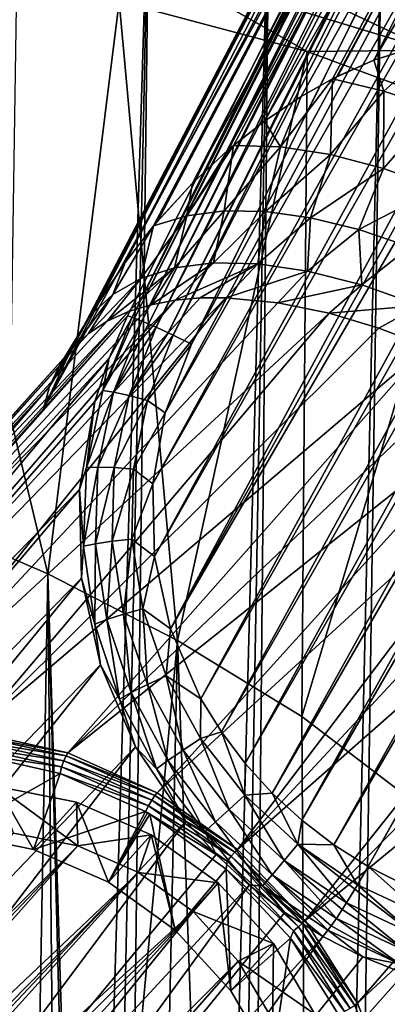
# Model space of a CAD drawing. Header units: metres. Extents: x -26 to 26, y -167 to 32.
# Tile 229 of 237: x 14.22 to 16.37, y 18.15 to 23.9. Entities that reach past the tile are written whole.
import ezdxf

# ---------------------------------------------------------------- set-up
doc = ezdxf.new("R2010")
doc.units = ezdxf.units.M
doc.layers.add('solid_12_411_043_XXX', color=7, linetype='CONTINUOUS')

msp = doc.modelspace()

# ---------------------------------------------------------------- linework, layer by layer
at = {"layer": 'solid_12_411_043_XXX'}
for points in [[(15.101868, 20.340115, 63.792358), (21.728968, 31.738966, 63.276543), (21.469934, 31.724724, 63.261593)], [(15.279972, 19.932302, 63.832066), (21.728968, 31.738966, 63.276543), (15.101868, 20.340115, 63.792358)], [(15.101868, 20.340115, 63.792358), (21.469934, 31.724724, 63.261593), (21.214689, 31.687489, 63.243877)], [(15.279972, 19.932302, 63.832066), (21.988541, 31.730095, 63.28759), (21.728968, 31.738966, 63.276543)], [(15.399792, 19.738262, 63.846542), (21.988541, 31.730095, 63.28759), (15.279972, 19.932302, 63.832066)], [(15.399792, 19.738262, 63.846542), (22.24612, 31.69833, 63.293831), (21.988541, 31.730095, 63.28759)], [(15.538996, 19.553642, 63.856056), (22.24612, 31.69833, 63.293831), (15.399792, 19.738262, 63.846542)], [(15.538996, 19.553642, 63.856056), (22.499348, 31.644161, 63.294548), (22.24612, 31.69833, 63.293831)], [(15.00808, 20.762852, 63.745308), (21.214689, 31.687489, 63.243877), (20.966303, 31.627865, 63.224644)], [(15.101868, 20.340115, 63.792358), (21.214689, 31.687489, 63.243877), (15.00808, 20.762852, 63.745308)], [(15.696124, 19.380856, 63.859718), (22.499348, 31.644161, 63.294548), (15.538996, 19.553642, 63.856056)], [(15.696124, 19.380856, 63.859718), (22.746126, 31.568321, 63.289227), (22.499348, 31.644161, 63.294548)], [(14.998348, 21.186438, 63.698879), (20.966303, 31.627865, 63.224644), (20.727709, 31.54701, 63.205189)], [(15.00808, 20.762852, 63.745308), (20.966303, 31.627865, 63.224644), (14.998348, 21.186438, 63.698879)], [(14.998348, 21.186438, 63.698879), (20.727709, 31.54701, 63.205189), (15.071357, 21.602892, 63.659233)], [(15.071357, 21.602892, 63.659233), (20.727709, 31.54701, 63.205189), (20.289911, 31.328091, 63.170502)], [(15.869509, 19.221888, 63.85685), (22.746126, 31.568321, 63.289227), (15.696124, 19.380856, 63.859718)], [(15.869509, 19.221888, 63.85685), (22.984604, 31.471617, 63.277557), (22.746126, 31.568321, 63.289227)], [(16.057413, 19.078411, 63.847), (22.984604, 31.471617, 63.277557), (15.869509, 19.221888, 63.85685)], [(16.057413, 19.078411, 63.847), (23.212774, 31.355017, 63.259449), (22.984604, 31.471617, 63.277557)], [(16.057413, 19.078411, 63.847), (16.25775, 18.952148, 63.829956), (23.212774, 31.355017, 63.259449)], [(23.242622, 31.338049, 63.256519), (23.212774, 31.355017, 63.259449), (16.25775, 18.952148, 63.829956)], [(15.071357, 21.602892, 63.659233), (20.289911, 31.328091, 63.170502), (15.22536, 22.003748, 63.630863)], [(20.289911, 31.328091, 63.170502), (17.30496, 26.176651, 63.396206), (15.22536, 22.003748, 63.630863)], [(23.242622, 31.338049, 63.256519), (16.25775, 18.952148, 63.829956), (16.468159, 18.844868, 63.80582)], [(19.008581, 30.538397, 61.761551), (14.359625, 21.625624, 61.369183), (16.672066, 26.054865, 61.879112)], [(14.499783, 21.926983, 61.138554), (14.359625, 21.625624, 61.369183), (19.008581, 30.538397, 61.761551)], [(14.635497, 22.172462, 60.941147), (14.499783, 21.926983, 61.138554), (19.008581, 30.538397, 61.761551)], [(14.65976, 22.212667, 60.907879), (14.635497, 22.172462, 60.941147), (19.008581, 30.538397, 61.761551)], [(14.836965, 22.479259, 60.679688), (14.65976, 22.212667, 60.907879), (19.008581, 30.538397, 61.761551)], [(14.836965, 22.479259, 60.679688), (19.008581, 30.538397, 61.761551), (19.141453, 30.53125, 61.144554)], [(15.003333, 22.693968, 60.48494), (14.836965, 22.479259, 60.679688), (19.141453, 30.53125, 61.144554)], [(15.02831, 22.723715, 60.457085), (15.003333, 22.693968, 60.48494), (19.141453, 30.53125, 61.144554)], [(15.230268, 22.943727, 60.243221), (15.02831, 22.723715, 60.457085), (19.141453, 30.53125, 61.144554)], [(15.230268, 22.943727, 60.243221), (19.141453, 30.53125, 61.144554), (19.376925, 30.460949, 60.563168)], [(14.87882, 22.160269, 63.313427), (19.021271, 30.478966, 62.722389), (16.936312, 26.323353, 62.960316)], [(14.87882, 22.160269, 63.313427), (19.038956, 30.47522, 62.810661), (19.021271, 30.478966, 62.722389)], [(14.87882, 22.160269, 63.313427), (19.059908, 30.468189, 62.870617), (19.038956, 30.47522, 62.810661)], [(14.87882, 22.160269, 63.313427), (14.891627, 22.155638, 63.346157), (19.059908, 30.468189, 62.870617)], [(14.891627, 22.155638, 63.346157), (19.092295, 30.455721, 62.935715), (19.059908, 30.468189, 62.870617)], [(14.891627, 22.155638, 63.346157), (14.935708, 22.138021, 63.428303), (19.092295, 30.455721, 62.935715)], [(14.935708, 22.138021, 63.428303), (19.136711, 30.437168, 62.999935), (19.092295, 30.455721, 62.935715)], [(14.935708, 22.138021, 63.428303), (14.973969, 22.121618, 63.479332), (19.136711, 30.437168, 62.999935)], [(14.973969, 22.121618, 63.479332), (19.173643, 30.421005, 63.040649), (19.136711, 30.437168, 62.999935)], [(15.439471, 23.138115, 60.040371), (15.230268, 22.943727, 60.243221), (19.376925, 30.460949, 60.563168)], [(15.470024, 23.163984, 60.012154), (15.439471, 23.138115, 60.040371), (19.376925, 30.460949, 60.563168)], [(15.652735, 23.306555, 59.850235), (15.470024, 23.163984, 60.012154), (19.376925, 30.460949, 60.563168)], [(15.652735, 23.306555, 59.850235), (19.376925, 30.460949, 60.563168), (19.705656, 30.33028, 60.040443)], [(14.973969, 22.121618, 63.479332), (15.018204, 22.101912, 63.524845), (19.173643, 30.421005, 63.040649)], [(15.018204, 22.101912, 63.524845), (19.244423, 30.388834, 63.098118), (19.173643, 30.421005, 63.040649)], [(15.018204, 22.101912, 63.524845), (15.089155, 22.069191, 63.577595), (19.244423, 30.388834, 63.098118)], [(15.089155, 22.069191, 63.577595), (19.272921, 30.375547, 63.115459), (19.244423, 30.388834, 63.098118)], [(15.089155, 22.069191, 63.577595), (15.118299, 22.055447, 63.593704), (19.272921, 30.375547, 63.115459)], [(15.118299, 22.055447, 63.593704), (19.372885, 30.327751, 63.155933), (19.272921, 30.375547, 63.115459)], [(15.118299, 22.055447, 63.593704), (15.22536, 22.003748, 63.630863), (19.372885, 30.327751, 63.155933)], [(15.22536, 22.003748, 63.630863), (17.30496, 26.176651, 63.396206), (19.372885, 30.327751, 63.155933)], [(15.86714, 23.449408, 59.673996), (15.652735, 23.306555, 59.850235), (19.705656, 30.33028, 60.040443)], [(16.050304, 23.55241, 59.534203), (15.86714, 23.449408, 59.673996), (19.705656, 30.33028, 60.040443)], [(16.080313, 23.567705, 59.512192), (16.050304, 23.55241, 59.534203), (19.705656, 30.33028, 60.040443)], [(16.290564, 23.663008, 59.364803), (16.080313, 23.567705, 59.512192), (19.705656, 30.33028, 60.040443)], [(16.290564, 23.663008, 59.364803), (19.705656, 30.33028, 60.040443), (20.114613, 30.144428, 59.597088)], [(16.696705, 23.791159, 59.11232), (16.290564, 23.663008, 59.364803), (20.114613, 30.144428, 59.597088)], [(14.359625, 21.625624, 61.369183), (14.850593, 22.167755, 63.191753), (16.936312, 26.323353, 62.960316)], [(16.672066, 26.054865, 61.879112), (14.359625, 21.625624, 61.369183), (16.936312, 26.323353, 62.960316)], [(14.87882, 22.160269, 63.313427), (16.936312, 26.323353, 62.960316), (14.850593, 22.167755, 63.191753)], [(14.21946, 25.129335, 4.15028), (14.980151, 24.988537, 4.15028), (13.445375, -25.643782, 4.15028)], [(14.980151, 24.988537, 4.15028), (13.914651, -25.574715, 4.15028), (13.445375, -25.643782, 4.15028)], [(14.980151, 24.988537, 4.15028), (14.361689, -25.49452, 4.15028), (13.914651, -25.574715, 4.15028)], [(14.980151, 24.988537, 4.15028), (15.679214, 24.820223, 4.15028), (14.361689, -25.49452, 4.15028)], [(15.679214, 24.820223, 4.15028), (14.787709, -25.40325, 4.15028), (14.361689, -25.49452, 4.15028)], [(15.679214, 24.820223, 4.15028), (15.201792, -25.300383, 4.15028), (14.787709, -25.40325, 4.15028)], [(15.679214, 24.820223, 4.15028), (16.338627, 24.623297, 4.15028), (15.201792, -25.300383, 4.15028)], [(16.338627, 24.623297, 4.15028), (15.604504, -25.185774, 4.15028), (15.201792, -25.300383, 4.15028)], [(16.338627, 24.623297, 4.15028), (16.974791, 24.395132, 4.15028), (15.604504, -25.185774, 4.15028)], [(15.043937, 24.198946, 9.120251), (16.619814, 23.720848, 9.120251), (15.099132, 24.437693, 9.02271)], [(16.619814, 23.720848, 9.120251), (16.707073, 23.949858, 9.02271), (15.099132, 24.437693, 9.02271)], [(16.974791, 24.395132, 4.15028), (16.000952, -25.058695, 4.15028), (15.604504, -25.185774, 4.15028)], [(16.974791, 24.395132, 4.15028), (16.391562, -24.918827, 4.15028), (16.000952, -25.058695, 4.15028)], [(14.386075, 20.661133, 9.150281), (14.801871, 24.003891, 9.150281), (13.534122, 24.216343, 9.150281)], [(13.601014, 20.998205, 9.150281), (14.386075, 20.661133, 9.150281), (13.534122, 24.216343, 9.150281)], [(15.043937, 24.198946, 9.120251), (14.801871, 24.003891, 9.150281), (15.902079, 23.713228, 9.150281)], [(15.043937, 24.198946, 9.120251), (15.902079, 23.713228, 9.150281), (16.619814, 23.720848, 9.120251)], [(14.386075, 20.661133, 9.150281), (15.14303, 20.271408, 9.150281), (14.801871, 24.003891, 9.150281)], [(15.14303, 20.271408, 9.150281), (15.902079, 23.713228, 9.150281), (14.801871, 24.003891, 9.150281)], [(16.348917, 23.480795, 59.200714), (16.290564, 23.663008, 59.364803), (16.696705, 23.791159, 59.11232)], [(16.654131, 23.379902, 58.910912), (16.348917, 23.480795, 59.200714), (16.696705, 23.791159, 59.11232)], [(15.14303, 20.271408, 9.150281), (15.871155, 19.829174, 9.150281), (15.902079, 23.713228, 9.150281)], [(15.871155, 19.829174, 9.150281), (16.920326, 23.337931, 9.150281), (15.902079, 23.713228, 9.150281)], [(16.619814, 23.720848, 9.120251), (15.902079, 23.713228, 9.150281), (16.920326, 23.337931, 9.150281)], [(16.290564, 23.663008, 59.364803), (16.050304, 23.55241, 59.534203), (16.080313, 23.567705, 59.512192)], [(16.348917, 23.480795, 59.200714), (16.050304, 23.55241, 59.534203), (16.290564, 23.663008, 59.364803)], [(15.744727, 23.156668, 59.571945), (15.86714, 23.449408, 59.673996), (16.050304, 23.55241, 59.534203)], [(16.038816, 23.111349, 59.169861), (15.744727, 23.156668, 59.571945), (16.050304, 23.55241, 59.534203)], [(16.038816, 23.111349, 59.169861), (16.050304, 23.55241, 59.534203), (16.348917, 23.480795, 59.200714)], [(16.347593, 23.029154, 58.81517), (16.038816, 23.111349, 59.169861), (16.348917, 23.480795, 59.200714)], [(16.347593, 23.029154, 58.81517), (16.348917, 23.480795, 59.200714), (16.654131, 23.379902, 58.910912)], [(15.744727, 23.156668, 59.571945), (15.652735, 23.306555, 59.850235), (15.86714, 23.449408, 59.673996)], [(16.666924, 22.913517, 58.517509), (16.347593, 23.029154, 58.81517), (16.654131, 23.379902, 58.910912)], [(15.744727, 23.156668, 59.571945), (15.470024, 23.163984, 60.012154), (15.652735, 23.306555, 59.850235)], [(15.871155, 19.829174, 9.150281), (17.239168, 18.787176, 9.150281), (16.920326, 23.337931, 9.150281)], [(15.197135, 22.75321, 60.026253), (15.439471, 23.138115, 60.040371), (15.470024, 23.163984, 60.012154)], [(15.416302, 22.781384, 59.587959), (15.197135, 22.75321, 60.026253), (15.470024, 23.163984, 60.012154)], [(15.197135, 22.75321, 60.026253), (15.230268, 22.943727, 60.243221), (15.439471, 23.138115, 60.040371)], [(15.416302, 22.781384, 59.587959), (15.470024, 23.163984, 60.012154), (15.744727, 23.156668, 59.571945)], [(15.658572, 22.777351, 59.1763), (15.416302, 22.781384, 59.587959), (15.744727, 23.156668, 59.571945)], [(15.658572, 22.777351, 59.1763), (15.744727, 23.156668, 59.571945), (16.038816, 23.111349, 59.169861)], [(15.921859, 22.740852, 58.79847), (15.658572, 22.777351, 59.1763), (16.038816, 23.111349, 59.169861)], [(15.921859, 22.740852, 58.79847), (16.038816, 23.111349, 59.169861), (16.347593, 23.029154, 58.81517)], [(16.203711, 22.672213, 58.462864), (15.921859, 22.740852, 58.79847), (16.347593, 23.029154, 58.81517)], [(16.203711, 22.672213, 58.462864), (16.347593, 23.029154, 58.81517), (16.666924, 22.913517, 58.517509)], [(15.230268, 22.943727, 60.243221), (15.003333, 22.693968, 60.48494), (15.02831, 22.723715, 60.457085)], [(15.197135, 22.75321, 60.026253), (15.003333, 22.693968, 60.48494), (15.230268, 22.943727, 60.243221)], [(16.501205, 22.572685, 58.179039), (16.203711, 22.672213, 58.462864), (16.666924, 22.913517, 58.517509)], [(15.416302, 22.781384, 59.587959), (15.354023, 22.477798, 59.013382), (15.125278, 22.448757, 59.467648)], [(15.416302, 22.781384, 59.587959), (15.125278, 22.448757, 59.467648), (15.197135, 22.75321, 60.026253)], [(15.658572, 22.777351, 59.1763), (15.354023, 22.477798, 59.013382), (15.416302, 22.781384, 59.587959)], [(15.658572, 22.777351, 59.1763), (15.613972, 22.472055, 58.590172), (15.354023, 22.477798, 59.013382)], [(15.921859, 22.740852, 58.79847), (15.613972, 22.472055, 58.590172), (15.658572, 22.777351, 59.1763)], [(15.197135, 22.75321, 60.026253), (14.928698, 22.386934, 59.944691), (15.003333, 22.693968, 60.48494)], [(15.197135, 22.75321, 60.026253), (15.125278, 22.448757, 59.467648), (14.928698, 22.386934, 59.944691)], [(15.921859, 22.740852, 58.79847), (15.903627, 22.429583, 58.208191), (15.613972, 22.472055, 58.590172)], [(16.203711, 22.672213, 58.462864), (15.903627, 22.429583, 58.208191), (15.921859, 22.740852, 58.79847)], [(14.765039, 22.294115, 60.437881), (14.836965, 22.479259, 60.679688), (15.003333, 22.693968, 60.48494)], [(14.765039, 22.294115, 60.437881), (15.003333, 22.693968, 60.48494), (14.928698, 22.386934, 59.944691)], [(16.203711, 22.672213, 58.462864), (16.220432, 22.348869, 57.879761), (15.903627, 22.429583, 58.208191)], [(16.501205, 22.572685, 58.179039), (16.220432, 22.348869, 57.879761), (16.203711, 22.672213, 58.462864)], [(16.501205, 22.572685, 58.179039), (16.560036, 22.229471, 57.619083), (16.220432, 22.348869, 57.879761)], [(14.836965, 22.479259, 60.679688), (14.635497, 22.172462, 60.941147), (14.65976, 22.212667, 60.907879)], [(14.765039, 22.294115, 60.437881), (14.635497, 22.172462, 60.941147), (14.836965, 22.479259, 60.679688)], [(14.732997, 22.137138, 59.541756), (14.928698, 22.386934, 59.944691), (15.125278, 22.448757, 59.467648)], [(14.855956, 22.193094, 59.218544), (14.732997, 22.137138, 59.541756), (15.125278, 22.448757, 59.467648)], [(14.989224, 22.233744, 58.917774), (14.855956, 22.193094, 59.218544), (15.125278, 22.448757, 59.467648)], [(14.989224, 22.233744, 58.917774), (15.125278, 22.448757, 59.467648), (15.354023, 22.477798, 59.013382)], [(15.13027, 22.260019, 58.640953), (14.989224, 22.233744, 58.917774), (15.354023, 22.477798, 59.013382)], [(15.13027, 22.260019, 58.640953), (15.354023, 22.477798, 59.013382), (15.613972, 22.472055, 58.590172)], [(15.276703, 22.273048, 58.388775), (15.13027, 22.260019, 58.640953), (15.613972, 22.472055, 58.590172)], [(15.426449, 22.274113, 58.161247), (15.276703, 22.273048, 58.388775), (15.613972, 22.472055, 58.590172)], [(15.426449, 22.274113, 58.161247), (15.613972, 22.472055, 58.590172), (15.903627, 22.429583, 58.208191)], [(14.623019, 22.065308, 59.884815), (14.765039, 22.294115, 60.437881), (14.928698, 22.386934, 59.944691)], [(14.732997, 22.137138, 59.541756), (14.623019, 22.065308, 59.884815), (14.928698, 22.386934, 59.944691)], [(15.729375, 22.245514, 57.777149), (15.426449, 22.274113, 58.161247), (15.903627, 22.429583, 58.208191)], [(15.729375, 22.245514, 57.777149), (15.903627, 22.429583, 58.208191), (16.220432, 22.348869, 57.879761)], [(16.029661, 22.183666, 57.479187), (15.729375, 22.245514, 57.777149), (16.220432, 22.348869, 57.879761)], [(16.029661, 22.183666, 57.479187), (16.220432, 22.348869, 57.879761), (16.560036, 22.229471, 57.619083)], [(12.3664, 19.420883, 49.787254), (14.989224, 22.233744, 58.917774), (15.13027, 22.260019, 58.640953)], [(12.860447, 19.638405, 49.589466), (12.3664, 19.420883, 49.787254), (15.13027, 22.260019, 58.640953)], [(12.860447, 19.638405, 49.589466), (15.276703, 22.273048, 58.388775), (15.426449, 22.274113, 58.161247)], [(13.39702, 19.745562, 49.413048), (12.860447, 19.638405, 49.589466), (15.426449, 22.274113, 58.161247)], [(12.860447, 19.638405, 49.589466), (15.13027, 22.260019, 58.640953), (15.276703, 22.273048, 58.388775)], [(13.39702, 19.745562, 49.413048), (15.426449, 22.274113, 58.161247), (15.729375, 22.245514, 57.777149)], [(14.452155, 21.874218, 60.614647), (14.635497, 22.172462, 60.941147), (14.765039, 22.294115, 60.437881)], [(14.528598, 21.977476, 60.244099), (14.452155, 21.874218, 60.614647), (14.765039, 22.294115, 60.437881)], [(14.623019, 22.065308, 59.884815), (14.528598, 21.977476, 60.244099), (14.765039, 22.294115, 60.437881)], [(12.3664, 19.420883, 49.787254), (14.855956, 22.193094, 59.218544), (14.989224, 22.233744, 58.917774)], [(13.39702, 19.745562, 49.413048), (15.729375, 22.245514, 57.777149), (16.029661, 22.183666, 57.479187)], [(16.321188, 22.096439, 57.257019), (16.029661, 22.183666, 57.479187), (16.560036, 22.229471, 57.619083)], [(16.603155, 21.989016, 57.099545), (16.321188, 22.096439, 57.257019), (16.560036, 22.229471, 57.619083)], [(11.340515, 18.222645, 50.420029), (14.850593, 22.167755, 63.191753), (14.359625, 21.625624, 61.369183)], [(11.340515, 18.222645, 50.420029), (14.742957, 21.92152, 63.221451), (14.850593, 22.167755, 63.191753)], [(11.936474, 19.102507, 49.997772), (14.732997, 22.137138, 59.541756), (14.855956, 22.193094, 59.218544)], [(12.3664, 19.420883, 49.787254), (11.936474, 19.102507, 49.997772), (14.855956, 22.193094, 59.218544)], [(13.95267, 19.737675, 49.265713), (13.39702, 19.745562, 49.413048), (16.029661, 22.183666, 57.479187)], [(13.95267, 19.737675, 49.265713), (16.029661, 22.183666, 57.479187), (16.321188, 22.096439, 57.257019)], [(14.395465, 21.756542, 60.99128), (14.499783, 21.926983, 61.138554), (14.635497, 22.172462, 60.941147)], [(14.452155, 21.874218, 60.614647), (14.395465, 21.756542, 60.99128), (14.635497, 22.172462, 60.941147)], [(14.707232, 21.733402, 63.34433), (14.891627, 22.155638, 63.346157), (14.87882, 22.160269, 63.313427)], [(14.707232, 21.733402, 63.34433), (14.87882, 22.160269, 63.313427), (14.742957, 21.92152, 63.221451)], [(14.707232, 21.733402, 63.34433), (14.935708, 22.138021, 63.428303), (14.891627, 22.155638, 63.346157)], [(14.742957, 21.92152, 63.221451), (14.87882, 22.160269, 63.313427), (14.850593, 22.167755, 63.191753)], [(11.936474, 19.102507, 49.997772), (14.623019, 22.065308, 59.884815), (14.732997, 22.137138, 59.541756)], [(13.95267, 19.737675, 49.265713), (16.321188, 22.096439, 57.257019), (16.603155, 21.989016, 57.099545)], [(14.769789, 21.723145, 63.458588), (14.935708, 22.138021, 63.428303), (14.707232, 21.733402, 63.34433)], [(14.769789, 21.723145, 63.458588), (14.973969, 22.121618, 63.479332), (14.935708, 22.138021, 63.428303)], [(14.769789, 21.723145, 63.458588), (15.018204, 22.101912, 63.524845), (14.973969, 22.121618, 63.479332)], [(14.859952, 21.702818, 63.554161), (15.018204, 22.101912, 63.524845), (14.769789, 21.723145, 63.458588)], [(14.859952, 21.702818, 63.554161), (15.089155, 22.069191, 63.577595), (15.018204, 22.101912, 63.524845)], [(11.936474, 19.102507, 49.997772), (14.528598, 21.977476, 60.244099), (14.623019, 22.065308, 59.884815)], [(14.859952, 21.702818, 63.554161), (15.118299, 22.055447, 63.593704), (15.089155, 22.069191, 63.577595)], [(14.968438, 21.674513, 63.621223), (15.118299, 22.055447, 63.593704), (14.859952, 21.702818, 63.554161)], [(14.968438, 21.674513, 63.621223), (15.22536, 22.003748, 63.630863), (15.118299, 22.055447, 63.593704)], [(11.589457, 18.697189, 50.211815), (14.452155, 21.874218, 60.614647), (14.528598, 21.977476, 60.244099)], [(11.936474, 19.102507, 49.997772), (11.589457, 18.697189, 50.211815), (14.528598, 21.977476, 60.244099)], [(14.503114, 19.615086, 49.153896), (13.95267, 19.737675, 49.265713), (16.603155, 21.989016, 57.099545)], [(14.503114, 19.615086, 49.153896), (16.603155, 21.989016, 57.099545), (16.876928, 21.86389, 56.997997)], [(15.071357, 21.602892, 63.659233), (15.22536, 22.003748, 63.630863), (14.968438, 21.674513, 63.621223)], [(11.20053, 17.699614, 50.613316), (14.660243, 21.669205, 63.253635), (14.742957, 21.92152, 63.221451)], [(11.340515, 18.222645, 50.420029), (11.20053, 17.699614, 50.613316), (14.742957, 21.92152, 63.221451)], [(14.395465, 21.756542, 60.99128), (14.359625, 21.625624, 61.369183), (14.499783, 21.926983, 61.138554)], [(14.707232, 21.733402, 63.34433), (14.742957, 21.92152, 63.221451), (14.660243, 21.669205, 63.253635)], [(11.589457, 18.697189, 50.211815), (14.395465, 21.756542, 60.99128), (14.452155, 21.874218, 60.614647)], [(14.503114, 19.615086, 49.153896), (16.876928, 21.86389, 56.997997), (17.14296, 21.722607, 56.947418)], [(11.340515, 18.222645, 50.420029), (14.359625, 21.625624, 61.369183), (14.395465, 21.756542, 60.99128)], [(11.589457, 18.697189, 50.211815), (11.340515, 18.222645, 50.420029), (14.395465, 21.756542, 60.99128)], [(14.503114, 19.615086, 49.153896), (17.14296, 21.722607, 56.947418), (15.024291, 19.383154, 49.082489)], [(14.610765, 21.28302, 63.390942), (14.707232, 21.733402, 63.34433), (14.660243, 21.669205, 63.253635)], [(14.769789, 21.723145, 63.458588), (14.707232, 21.733402, 63.34433), (14.610765, 21.28302, 63.390942)], [(14.677588, 21.285362, 63.503204), (14.769789, 21.723145, 63.458588), (14.610765, 21.28302, 63.390942)], [(14.859952, 21.702818, 63.554161), (14.769789, 21.723145, 63.458588), (14.677588, 21.285362, 63.503204)], [(14.772736, 21.282063, 63.596012), (14.859952, 21.702818, 63.554161), (14.677588, 21.285362, 63.503204)], [(14.968438, 21.674513, 63.621223), (14.859952, 21.702818, 63.554161), (14.772736, 21.282063, 63.596012)], [(17.403976, 21.564226, 56.945129), (15.024291, 19.383154, 49.082489), (17.14296, 21.722607, 56.947418)], [(11.20053, 17.699614, 50.613316), (14.570381, 21.153795, 63.323154), (14.660243, 21.669205, 63.253635)], [(14.610765, 21.28302, 63.390942), (14.660243, 21.669205, 63.253635), (14.570381, 21.153795, 63.323154)], [(14.886412, 21.27346, 63.659821), (14.968438, 21.674513, 63.621223), (14.772736, 21.282063, 63.596012)], [(15.071357, 21.602892, 63.659233), (14.968438, 21.674513, 63.621223), (14.886412, 21.27346, 63.659821)], [(14.998348, 21.186438, 63.698879), (15.071357, 21.602892, 63.659233), (14.886412, 21.27346, 63.659821)], [(17.403976, 21.564226, 56.945129), (15.493426, 19.052015, 49.054611), (15.024291, 19.383154, 49.082489)], [(17.403976, 21.564226, 56.945129), (17.663305, 21.386189, 56.993412), (15.493426, 19.052015, 49.054611)], [(17.663305, 21.386189, 56.993412), (17.920069, 21.187134, 57.097237), (15.493426, 19.052015, 49.054611)], [(14.594502, 20.822718, 63.447655), (14.610765, 21.28302, 63.390942), (14.570381, 21.153795, 63.323154)], [(14.677588, 21.285362, 63.503204), (14.610765, 21.28302, 63.390942), (14.594502, 20.822718, 63.447655)], [(14.663937, 20.837753, 63.55732), (14.677588, 21.285362, 63.503204), (14.594502, 20.822718, 63.447655)], [(14.772736, 21.282063, 63.596012), (14.677588, 21.285362, 63.503204), (14.663937, 20.837753, 63.55732)], [(14.761524, 20.851799, 63.646515), (14.772736, 21.282063, 63.596012), (14.663937, 20.837753, 63.55732)], [(14.886412, 21.27346, 63.659821), (14.772736, 21.282063, 63.596012), (14.761524, 20.851799, 63.646515)], [(14.877222, 20.863413, 63.706074), (14.886412, 21.27346, 63.659821), (14.761524, 20.851799, 63.646515)], [(14.998348, 21.186438, 63.698879), (14.886412, 21.27346, 63.659821), (14.877222, 20.863413, 63.706074)], [(15.00808, 20.762852, 63.745308), (14.998348, 21.186438, 63.698879), (14.877222, 20.863413, 63.706074)], [(17.920069, 21.187134, 57.097237), (15.890015, 18.636141, 49.071484), (15.493426, 19.052015, 49.054611)], [(17.920069, 21.187134, 57.097237), (18.173466, 20.964497, 57.264862), (15.890015, 18.636141, 49.071484)], [(11.175619, 17.150955, 50.78323), (14.581514, 20.635887, 63.3946), (14.570381, 21.153795, 63.323154)], [(11.20053, 17.699614, 50.613316), (11.175619, 17.150955, 50.78323), (14.570381, 21.153795, 63.323154)], [(14.594502, 20.822718, 63.447655), (14.570381, 21.153795, 63.323154), (14.581514, 20.635887, 63.3946)], [(14.281019, 14.894842, 42.129944), (14.386075, 20.661133, 9.150281), (13.601014, 20.998205, 9.150281)], [(14.072663, 15.107808, 41.452221), (14.281019, 14.894842, 42.129944), (13.601014, 20.998205, 9.150281)], [(18.173466, 20.964497, 57.264862), (18.420929, 20.71493, 57.507851), (15.890015, 18.636141, 49.071484)], [(14.659849, 20.366848, 63.507599), (14.594502, 20.822718, 63.447655), (14.581514, 20.635887, 63.3946)], [(14.663937, 20.837753, 63.55732), (14.594502, 20.822718, 63.447655), (14.659849, 20.366848, 63.507599)], [(14.730053, 20.394121, 63.614376), (14.663937, 20.837753, 63.55732), (14.659849, 20.366848, 63.507599)], [(14.761524, 20.851799, 63.646515), (14.663937, 20.837753, 63.55732), (14.730053, 20.394121, 63.614376)], [(14.827323, 20.425095, 63.699558), (14.761524, 20.851799, 63.646515), (14.730053, 20.394121, 63.614376)], [(14.877222, 20.863413, 63.706074), (14.761524, 20.851799, 63.646515), (14.827323, 20.425095, 63.699558)], [(14.941647, 20.456583, 63.754391), (14.877222, 20.863413, 63.706074), (14.827323, 20.425095, 63.699558)], [(15.00808, 20.762852, 63.745308), (14.877222, 20.863413, 63.706074), (14.941647, 20.456583, 63.754391)], [(15.101868, 20.340115, 63.792358), (15.00808, 20.762852, 63.745308), (14.941647, 20.456583, 63.754391)], [(18.420929, 20.71493, 57.507851), (16.196724, 18.153709, 49.132362), (15.890015, 18.636141, 49.071484)], [(18.420929, 20.71493, 57.507851), (18.654503, 20.438431, 57.838306), (16.196724, 18.153709, 49.132362)], [(14.281019, 14.894842, 42.129944), (14.442605, 14.684249, 42.894737), (14.386075, 20.661133, 9.150281)], [(14.580825, 14.317967, 44.591499), (15.14303, 20.271408, 9.150281), (14.386075, 20.661133, 9.150281)], [(14.545363, 14.487866, 43.726749), (14.580825, 14.317967, 44.591499), (14.386075, 20.661133, 9.150281)], [(14.442605, 14.684249, 42.894737), (14.545363, 14.487866, 43.726749), (14.386075, 20.661133, 9.150281)], [(11.175619, 17.150955, 50.78323), (11.26687, 16.600647, 50.922337), (14.581514, 20.635887, 63.3946)], [(11.26687, 16.600647, 50.922337), (14.692322, 20.12969, 63.460358), (14.581514, 20.635887, 63.3946)], [(14.659849, 20.366848, 63.507599), (14.581514, 20.635887, 63.3946), (14.692322, 20.12969, 63.460358)], [(14.827323, 20.425095, 63.699558), (14.730053, 20.394121, 63.614376), (14.87324, 19.967709, 63.666786)], [(14.941647, 20.456583, 63.754391), (14.827323, 20.425095, 63.699558), (14.967462, 20.014547, 63.748058)], [(14.967462, 20.014547, 63.748058), (14.827323, 20.425095, 63.699558), (14.87324, 19.967709, 63.666786)], [(15.077085, 20.064819, 63.798294), (14.941647, 20.456583, 63.754391), (14.967462, 20.014547, 63.748058)], [(15.101868, 20.340115, 63.792358), (14.941647, 20.456583, 63.754391), (15.077085, 20.064819, 63.798294)], [(18.654503, 20.438431, 57.838306), (16.400148, 17.625803, 49.234589), (16.196724, 18.153709, 49.132362)], [(14.730053, 20.394121, 63.614376), (14.659849, 20.366848, 63.507599), (14.804115, 19.929123, 63.562832)], [(14.804115, 19.929123, 63.562832), (14.659849, 20.366848, 63.507599), (14.692322, 20.12969, 63.460358)], [(14.87324, 19.967709, 63.666786), (14.730053, 20.394121, 63.614376), (14.804115, 19.929123, 63.562832)], [(15.279972, 19.932302, 63.832066), (15.101868, 20.340115, 63.792358), (15.077085, 20.064819, 63.798294)], [(14.580825, 14.317967, 44.591499), (14.639428, -3.524826, 145.618011), (15.14303, 20.271408, 9.150281)], [(16.020678, -4.309159, 145.479706), (15.14303, 20.271408, 9.150281), (14.639428, -3.524826, 145.618011)], [(16.020678, -4.309159, 145.479706), (15.871155, 19.829174, 9.150281), (15.14303, 20.271408, 9.150281)], [(11.26687, 16.600647, 50.922337), (11.470295, 16.072741, 51.024567), (14.692322, 20.12969, 63.460358)], [(11.470295, 16.072741, 51.024567), (14.898647, 19.651318, 63.511906), (14.692322, 20.12969, 63.460358)], [(14.804115, 19.929123, 63.562832), (14.692322, 20.12969, 63.460358), (14.898647, 19.651318, 63.511906)], [(15.077085, 20.064819, 63.798294), (14.967462, 20.014547, 63.748058), (15.176298, 19.631512, 63.785072)], [(15.278166, 19.698908, 63.831425), (15.077085, 20.064819, 63.798294), (15.176298, 19.631512, 63.785072)], [(15.279972, 19.932302, 63.832066), (15.077085, 20.064819, 63.798294), (15.278166, 19.698908, 63.831425)], [(14.87324, 19.967709, 63.666786), (14.804115, 19.929123, 63.562832), (15.021338, 19.521719, 63.605568)], [(14.967462, 20.014547, 63.748058), (14.87324, 19.967709, 63.666786), (15.087647, 19.570351, 63.707115)], [(15.087647, 19.570351, 63.707115), (14.87324, 19.967709, 63.666786), (15.021338, 19.521719, 63.605568)], [(15.176298, 19.631512, 63.785072), (14.967462, 20.014547, 63.748058), (15.087647, 19.570351, 63.707115)], [(15.021338, 19.521719, 63.605568), (14.804115, 19.929123, 63.562832), (14.898647, 19.651318, 63.511906)], [(15.399792, 19.738262, 63.846542), (15.279972, 19.932302, 63.832066), (15.278166, 19.698908, 63.831425)], [(16.020678, -4.309159, 145.479706), (17.239168, 18.787176, 9.150281), (15.871155, 19.829174, 9.150281)], [(13.942793, 19.719894, 49.232506), (13.95267, 19.737675, 49.265713), (14.503114, 19.615086, 49.153896)], [(15.399792, 19.738262, 63.846542), (15.278166, 19.698908, 63.831425), (15.537575, 19.368361, 63.848351)], [(15.538996, 19.553642, 63.856056), (15.399792, 19.738262, 63.846542), (15.537575, 19.368361, 63.848351)], [(13.933732, 19.690237, 49.208763), (14.478317, 19.568953, 49.098137), (13.926899, 19.653257, 49.198215)], [(13.933732, 19.690237, 49.208763), (13.942793, 19.719894, 49.232506), (14.491718, 19.597643, 49.120998)], [(13.933732, 19.690237, 49.208763), (14.491718, 19.597643, 49.120998), (14.478317, 19.568953, 49.098137)], [(14.491718, 19.597643, 49.120998), (13.942793, 19.719894, 49.232506), (14.503114, 19.615086, 49.153896)], [(15.278166, 19.698908, 63.831425), (15.176298, 19.631512, 63.785072), (15.446139, 19.285898, 63.804672)], [(15.537575, 19.368361, 63.848351), (15.278166, 19.698908, 63.831425), (15.446139, 19.285898, 63.804672)], [(11.470295, 16.072741, 51.024567), (11.777004, 15.590309, 51.085445), (14.898647, 19.651318, 63.511906)], [(11.777004, 15.590309, 51.085445), (15.192605, 19.217369, 63.54155), (14.898647, 19.651318, 63.511906)], [(13.839467, 19.143875, 49.365082), (13.929082, 19.613951, 49.201115), (14.458094, 19.495066, 49.093971)], [(13.926899, 19.653257, 49.198215), (14.464985, 19.533421, 49.088909), (13.929082, 19.613951, 49.201115)], [(14.478317, 19.568953, 49.098137), (14.464985, 19.533421, 49.088909), (13.926899, 19.653257, 49.198215)], [(14.464985, 19.533421, 49.088909), (14.458094, 19.495066, 49.093971), (13.929082, 19.613951, 49.201115)], [(14.491718, 19.597643, 49.120998), (14.503114, 19.615086, 49.153896), (15.024291, 19.383154, 49.082489)], [(15.021338, 19.521719, 63.605568), (14.898647, 19.651318, 63.511906), (15.192605, 19.217369, 63.54155)], [(15.176298, 19.631512, 63.785072), (15.087647, 19.570351, 63.707115), (15.365293, 19.212286, 63.729027)], [(15.446139, 19.285898, 63.804672), (15.176298, 19.631512, 63.785072), (15.365293, 19.212286, 63.729027)], [(14.478317, 19.568953, 49.098137), (14.99395, 19.339489, 49.027489), (14.464985, 19.533421, 49.088909)], [(14.478317, 19.568953, 49.098137), (14.491718, 19.597643, 49.120998), (15.011459, 19.366352, 49.049789)], [(14.478317, 19.568953, 49.098137), (15.011459, 19.366352, 49.049789), (14.99395, 19.339489, 49.027489)], [(15.011459, 19.366352, 49.049789), (14.491718, 19.597643, 49.120998), (15.024291, 19.383154, 49.082489)], [(15.087647, 19.570351, 63.707115), (15.021338, 19.521719, 63.605568), (15.303354, 19.1551, 63.629192)], [(15.365293, 19.212286, 63.729027), (15.087647, 19.570351, 63.707115), (15.303354, 19.1551, 63.629192)], [(14.464985, 19.533421, 49.088909), (14.974463, 19.306694, 49.019108), (14.458094, 19.495066, 49.093971)], [(14.99395, 19.339489, 49.027489), (14.974463, 19.306694, 49.019108), (14.464985, 19.533421, 49.088909)], [(15.303354, 19.1551, 63.629192), (15.021338, 19.521719, 63.605568), (15.192605, 19.217369, 63.54155)], [(15.696124, 19.380856, 63.859718), (15.538996, 19.553642, 63.856056), (15.537575, 19.368361, 63.848351)], [(14.301867, 19.051355, 49.26804), (13.839467, 19.143875, 49.365082), (14.458094, 19.495066, 49.093971)], [(14.301867, 19.051355, 49.26804), (14.458094, 19.495066, 49.093971), (14.955742, 19.273146, 49.025925)], [(14.974463, 19.306694, 49.019108), (14.955742, 19.273146, 49.025925), (14.458094, 19.495066, 49.093971)], [(14.089472, 19.419931, 50.29314), (13.839467, 19.143875, 49.365082), (14.301867, 19.051355, 49.26804)], [(14.551867, 19.327412, 50.196098), (14.089472, 19.419931, 50.29314), (14.301867, 19.051355, 49.26804)], [(14.560043, 19.072126, 50.70084), (14.089472, 19.419931, 50.29314), (14.551867, 19.327412, 50.196098)], [(14.560043, 19.072126, 50.70084), (14.183669, 19.147427, 50.779831), (14.089472, 19.419931, 50.29314)], [(15.493426, 19.052015, 49.054611), (15.011459, 19.366352, 49.049789), (15.024291, 19.383154, 49.082489)], [(14.551867, 19.327412, 50.196098), (14.301867, 19.051355, 49.26804), (14.739484, 18.860291, 49.206989)], [(14.551867, 19.327412, 50.196098), (14.739484, 18.860291, 49.206989), (14.989486, 19.136345, 50.135048)], [(14.560043, 19.072126, 50.70084), (14.551867, 19.327412, 50.196098), (14.989486, 19.136345, 50.135048)], [(15.458093, 19.011873, 48.999908), (14.974463, 19.306694, 49.019108), (14.99395, 19.339489, 49.027489)], [(15.4793, 19.036125, 49.021988), (14.99395, 19.339489, 49.027489), (15.011459, 19.366352, 49.049789)], [(15.458093, 19.011873, 48.999908), (14.99395, 19.339489, 49.027489), (15.4793, 19.036125, 49.021988)], [(15.493426, 19.052015, 49.054611), (15.4793, 19.036125, 49.021988), (15.011459, 19.366352, 49.049789)], [(15.537575, 19.368361, 63.848351), (15.446139, 19.285898, 63.804672), (15.767954, 18.986332, 63.802582)], [(15.696124, 19.380856, 63.859718), (15.537575, 19.368361, 63.848351), (15.84669, 19.081505, 63.845139)], [(15.84669, 19.081505, 63.845139), (15.537575, 19.368361, 63.848351), (15.767954, 18.986332, 63.802582)], [(15.869509, 19.221888, 63.85685), (15.696124, 19.380856, 63.859718), (15.84669, 19.081505, 63.845139)], [(14.301867, 19.051355, 49.26804), (14.955742, 19.273146, 49.025925), (14.739484, 18.860291, 49.206989)], [(14.739484, 18.860291, 49.206989), (14.955742, 19.273146, 49.025925), (14.968845, 19.265652, 49.024628)], [(15.433067, 18.982988, 48.991856), (14.955742, 19.273146, 49.025925), (14.974463, 19.306694, 49.019108)], [(14.968845, 19.265652, 49.024628), (14.955742, 19.273146, 49.025925), (15.433067, 18.982988, 48.991856)], [(15.433067, 18.982988, 48.991856), (14.974463, 19.306694, 49.019108), (15.458093, 19.011873, 48.999908)], [(15.446139, 19.285898, 63.804672), (15.365293, 19.212286, 63.729027), (15.696823, 18.90238, 63.727955)], [(15.767954, 18.986332, 63.802582), (15.446139, 19.285898, 63.804672), (15.696823, 18.90238, 63.727955)], [(11.777004, 15.590309, 51.085445), (12.173594, 15.174436, 51.102314), (15.192605, 19.217369, 63.54155)], [(12.173594, 15.174436, 51.102314), (15.368923, 19.021996, 63.546135), (15.192605, 19.217369, 63.54155)], [(14.739484, 18.860291, 49.206989), (14.968845, 19.265652, 49.024628), (14.982203, 19.257915, 49.023331)], [(15.13042, 18.580261, 49.184975), (14.739484, 18.860291, 49.206989), (14.982203, 19.257915, 49.023331)], [(14.982203, 19.257915, 49.023331), (14.968845, 19.265652, 49.024628), (15.433067, 18.982988, 48.991856)], [(15.427211, 18.937237, 48.99884), (14.982203, 19.257915, 49.023331), (15.433067, 18.982988, 48.991856)], [(15.13042, 18.580261, 49.184975), (14.982203, 19.257915, 49.023331), (15.427211, 18.937237, 48.99884)], [(15.303354, 19.1551, 63.629192), (15.192605, 19.217369, 63.54155), (15.368923, 19.021996, 63.546135)], [(15.365293, 19.212286, 63.729027), (15.303354, 19.1551, 63.629192), (15.640616, 18.838287, 63.628925)], [(15.696823, 18.90238, 63.727955), (15.365293, 19.212286, 63.729027), (15.640616, 18.838287, 63.628925)], [(16.057413, 19.078411, 63.847), (15.869509, 19.221888, 63.85685), (15.84669, 19.081505, 63.845139)], [(19.456127, 19.241722, 62.748924), (19.287132, 19.038465, 62.789757), (16.077562, 15.529261, 49.945114)], [(19.116875, 18.920752, 60.892242), (19.456127, 19.241722, 62.748924), (16.077562, 15.529261, 49.945114)], [(15.303354, 19.1551, 63.629192), (15.368923, 19.021996, 63.546135), (15.562484, 18.843451, 63.543102)], [(15.640616, 18.838287, 63.628925), (15.303354, 19.1551, 63.629192), (15.562484, 18.843451, 63.543102)], [(19.169167, 19.1924, 60.141327), (16.326504, 16.003805, 49.736897), (16.466488, 16.526836, 49.54361)], [(19.169167, 19.1924, 60.141327), (19.153811, 19.051197, 60.513908), (16.326504, 16.003805, 49.736897)], [(11.535097, 16.076679, 40.477993), (14.183669, 19.147427, 50.779831), (14.560043, 19.072126, 50.70084)], [(14.916283, 18.916595, 50.651138), (14.560043, 19.072126, 50.70084), (14.989486, 19.136345, 50.135048)], [(14.989486, 19.136345, 50.135048), (14.739484, 18.860291, 49.206989), (15.13042, 18.580261, 49.184975)], [(14.916283, 18.916595, 50.651138), (14.989486, 19.136345, 50.135048), (15.380432, 18.856308, 50.113029)], [(15.380432, 18.856308, 50.113029), (14.989486, 19.136345, 50.135048), (15.13042, 18.580261, 49.184975)], [(11.686674, 16.04899, 40.45541), (11.535097, 16.076679, 40.477993), (14.560043, 19.072126, 50.70084)], [(11.84625, 16.013247, 40.457905), (11.686674, 16.04899, 40.45541), (14.560043, 19.072126, 50.70084)], [(11.84625, 16.013247, 40.457905), (14.560043, 19.072126, 50.70084), (14.916283, 18.916595, 50.651138)], [(15.493426, 19.052015, 49.054611), (15.890015, 18.636141, 49.071484), (15.4793, 19.036125, 49.021988)], [(19.287132, 19.038465, 62.789757), (15.730545, 15.123943, 50.159157), (16.077562, 15.529261, 49.945114)], [(19.287132, 19.038465, 62.789757), (18.902943, 18.690403, 62.888786), (15.730545, 15.123943, 50.159157)], [(15.84669, 19.081505, 63.845139), (15.767954, 18.986332, 63.802582), (16.131735, 18.739975, 63.776321)], [(15.84669, 19.081505, 63.845139), (16.180649, 18.819641, 63.812397), (16.195681, 18.844822, 63.819523)], [(16.057413, 19.078411, 63.847), (15.84669, 19.081505, 63.845139), (16.195681, 18.844822, 63.819523)], [(15.84669, 19.081505, 63.845139), (16.131735, 18.739975, 63.776321), (16.180649, 18.819641, 63.812397)], [(16.057413, 19.078411, 63.847), (16.195681, 18.844822, 63.819523), (16.25775, 18.952148, 63.829956)], [(19.153811, 19.051197, 60.513908), (19.116875, 18.920752, 60.892242), (16.326504, 16.003805, 49.736897)], [(12.173594, 15.174436, 51.102314), (15.562484, 18.843451, 63.543102), (15.368923, 19.021996, 63.546135)], [(15.427211, 18.937237, 48.99884), (15.433067, 18.982988, 48.991856), (15.820753, 18.576452, 49.008347)], [(15.433067, 18.982988, 48.991856), (15.458093, 19.011873, 48.999908), (15.850461, 18.600424, 49.016598)], [(15.820753, 18.576452, 49.008347), (15.433067, 18.982988, 48.991856), (15.850461, 18.600424, 49.016598)], [(15.458093, 19.011873, 48.999908), (15.4793, 19.036125, 49.021988), (15.874795, 18.621399, 49.038811)], [(15.850461, 18.600424, 49.016598), (15.458093, 19.011873, 48.999908), (15.874795, 18.621399, 49.038811)], [(15.890015, 18.636141, 49.071484), (15.874795, 18.621399, 49.038811), (15.4793, 19.036125, 49.021988)], [(15.767954, 18.986332, 63.802582), (15.696823, 18.90238, 63.727955), (16.072279, 18.648561, 63.701706)], [(15.767954, 18.986332, 63.802582), (16.106375, 18.700165, 63.749142), (16.131735, 18.739975, 63.776321)], [(15.767954, 18.986332, 63.802582), (16.072279, 18.648561, 63.701706), (16.106375, 18.700165, 63.749142)], [(15.455119, 18.225256, 49.203102), (15.13042, 18.580261, 49.184975), (15.427211, 18.937237, 48.99884)], [(15.804952, 18.534191, 49.016968), (15.427211, 18.937237, 48.99884), (15.820753, 18.576452, 49.008347)], [(15.455119, 18.225256, 49.203102), (15.427211, 18.937237, 48.99884), (15.804952, 18.534191, 49.016968)], [(16.195681, 18.844822, 63.819523), (16.575888, 18.666899, 63.77203), (16.25775, 18.952148, 63.829956)], [(16.575888, 18.666899, 63.77203), (16.468159, 18.844868, 63.80582), (16.25775, 18.952148, 63.829956)], [(12.015311, 15.968246, 40.488251), (11.84625, 16.013247, 40.457905), (14.916283, 18.916595, 50.651138)], [(12.195508, 15.912293, 40.551071), (12.015311, 15.968246, 40.488251), (14.916283, 18.916595, 50.651138)], [(12.195508, 15.912293, 40.551071), (14.916283, 18.916595, 50.651138), (15.234524, 18.688631, 50.633221)], [(15.234524, 18.688631, 50.633221), (14.916283, 18.916595, 50.651138), (15.380432, 18.856308, 50.113029)], [(15.696823, 18.90238, 63.727955), (15.640616, 18.838287, 63.628925), (16.023197, 18.579609, 63.603195)], [(15.696823, 18.90238, 63.727955), (16.023197, 18.579609, 63.603195), (16.041967, 18.605038, 63.64621)], [(15.696823, 18.90238, 63.727955), (16.041967, 18.605038, 63.64621), (16.072279, 18.648561, 63.701706)], [(19.116875, 18.920752, 60.892242), (16.077562, 15.529261, 49.945114), (16.326504, 16.003805, 49.736897)], [(12.173594, 15.174436, 51.102314), (12.642728, 14.843297, 51.074436), (15.562484, 18.843451, 63.543102)], [(12.642728, 14.843297, 51.074436), (15.771394, 18.683376, 63.5322), (15.562484, 18.843451, 63.543102)], [(15.380432, 18.856308, 50.113029), (15.13042, 18.580261, 49.184975), (15.455119, 18.225256, 49.203102)], [(15.234524, 18.688631, 50.633221), (15.380432, 18.856308, 50.113029), (15.70513, 18.501303, 50.131161)], [(15.70513, 18.501303, 50.131161), (15.380432, 18.856308, 50.113029), (15.455119, 18.225256, 49.203102)], [(15.640616, 18.838287, 63.628925), (15.562484, 18.843451, 63.543102), (15.771394, 18.683376, 63.5322)], [(15.640616, 18.838287, 63.628925), (15.771394, 18.683376, 63.5322), (15.993542, 18.543295, 63.51334)], [(15.640616, 18.838287, 63.628925), (15.993542, 18.543295, 63.51334), (16.023197, 18.579609, 63.603195)], [(16.131735, 18.739975, 63.776321), (16.527687, 18.554365, 63.726414), (16.180649, 18.819641, 63.812397)], [(16.527687, 18.554365, 63.726414), (16.195681, 18.844822, 63.819523), (16.180649, 18.819641, 63.812397)], [(16.527687, 18.554365, 63.726414), (16.575888, 18.666899, 63.77203), (16.195681, 18.844822, 63.819523)], [(17.29278, -5.268869, 145.310486), (17.239168, 18.787176, 9.150281), (16.020678, -4.309159, 145.479706)], [(16.072279, 18.648561, 63.701706), (16.480429, 18.456837, 63.649395), (16.106375, 18.700165, 63.749142)], [(16.480429, 18.456837, 63.649395), (16.131735, 18.739975, 63.776321), (16.106375, 18.700165, 63.749142)], [(16.480429, 18.456837, 63.649395), (16.527687, 18.554365, 63.726414), (16.131735, 18.739975, 63.776321)], [(12.380321, 15.846242, 40.648319), (12.195508, 15.912293, 40.551071), (15.234524, 18.688631, 50.633221)], [(12.577016, 15.765927, 40.78997), (12.380321, 15.846242, 40.648319), (15.234524, 18.688631, 50.633221)], [(12.783962, 15.669453, 40.985516), (12.577016, 15.765927, 40.78997), (15.234524, 18.688631, 50.633221)], [(12.642728, 14.843297, 51.074436), (15.993542, 18.543295, 63.51334), (15.771394, 18.683376, 63.5322)], [(12.783962, 15.669453, 40.985516), (15.234524, 18.688631, 50.633221), (15.49881, 18.399666, 50.64798)], [(15.49881, 18.399666, 50.64798), (15.234524, 18.688631, 50.633221), (15.70513, 18.501303, 50.131161)], [(18.902943, 18.690403, 62.888786), (15.300619, 14.805567, 50.369675), (15.730545, 15.123943, 50.159157)], [(18.902943, 18.690403, 62.888786), (18.466415, 18.427025, 63.005116), (15.300619, 14.805567, 50.369675)], [(15.890015, 18.636141, 49.071484), (16.196724, 18.153709, 49.132362), (15.874795, 18.621399, 49.038811)], [(16.041967, 18.605038, 63.64621), (16.438978, 18.384356, 63.548885), (16.072279, 18.648561, 63.701706)], [(16.072279, 18.648561, 63.701706), (16.438978, 18.384356, 63.548885), (16.480429, 18.456837, 63.649395)], [(15.820753, 18.576452, 49.008347), (15.850461, 18.600424, 49.016598), (16.153908, 18.123127, 49.076832)], [(15.850461, 18.600424, 49.016598), (15.874795, 18.621399, 49.038811), (16.180658, 18.140297, 49.099522)], [(16.153908, 18.123127, 49.076832), (15.850461, 18.600424, 49.016598), (16.180658, 18.140297, 49.099522)], [(16.196724, 18.153709, 49.132362), (16.180658, 18.140297, 49.099522), (15.874795, 18.621399, 49.038811)], [(16.023197, 18.579609, 63.603195), (15.993542, 18.543295, 63.51334), (16.226931, 18.424368, 63.486526)], [(16.041967, 18.605038, 63.64621), (16.023197, 18.579609, 63.603195), (16.438978, 18.384356, 63.548885)], [(16.438978, 18.384356, 63.548885), (16.023197, 18.579609, 63.603195), (16.226931, 18.424368, 63.486526)], [(13.163905, 14.611364, 51.003033), (15.993542, 18.543295, 63.51334), (12.642728, 14.843297, 51.074436)], [(16.226931, 18.424368, 63.486526), (15.993542, 18.543295, 63.51334), (13.163905, 14.611364, 51.003033)], [(15.697269, 17.81307, 49.260479), (15.455119, 18.225256, 49.203102), (15.804952, 18.534191, 49.016968)], [(15.697269, 17.81307, 49.260479), (15.804952, 18.534191, 49.016968), (16.095619, 18.0686, 49.07716)], [(15.804952, 18.534191, 49.016968), (15.820753, 18.576452, 49.008347), (16.120577, 18.104849, 49.067856)], [(16.095619, 18.0686, 49.07716), (15.804952, 18.534191, 49.016968), (16.120577, 18.104849, 49.067856)], [(16.120577, 18.104849, 49.067856), (15.820753, 18.576452, 49.008347), (16.153908, 18.123127, 49.076832)], [(15.70513, 18.501303, 50.131161), (15.455119, 18.225256, 49.203102), (15.697269, 17.81307, 49.260479)], [(15.49881, 18.399666, 50.64798), (15.70513, 18.501303, 50.131161), (15.947277, 18.089121, 50.188538)], [(15.947277, 18.089121, 50.188538), (15.70513, 18.501303, 50.131161), (15.697269, 17.81307, 49.260479)], [(16.469551, 18.327713, 63.452164), (16.226931, 18.424368, 63.486526), (13.163905, 14.611364, 51.003033)], [(18.466415, 18.427025, 63.005116), (14.806572, 14.588046, 50.567463), (15.300619, 14.805567, 50.369675)], [(18.466415, 18.427025, 63.005116), (17.98918, 18.255173, 63.129829), (14.806572, 14.588046, 50.567463)], [(16.438978, 18.384356, 63.548885), (16.226931, 18.424368, 63.486526), (16.469551, 18.327713, 63.452164)], [(12.997046, 15.55573, 41.244766), (12.783962, 15.669453, 40.985516), (15.49881, 18.399666, 50.64798)], [(12.997046, 15.55573, 41.244766), (15.49881, 18.399666, 50.64798), (15.695888, 18.064186, 50.694679)], [(15.695888, 18.064186, 50.694679), (15.49881, 18.399666, 50.64798), (15.947277, 18.089121, 50.188538)], [(16.719063, 18.254337, 63.410774), (16.469551, 18.327713, 63.452164), (13.163905, 14.611364, 51.003033)], [(16.719063, 18.254337, 63.410774), (13.163905, 14.611364, 51.003033), (13.714348, 14.488776, 50.891216)], [(16.973162, 18.204987, 63.363037), (16.719063, 18.254337, 63.410774), (13.714348, 14.488776, 50.891216)], [(17.98918, 18.255173, 63.129829), (14.269999, 14.480888, 50.743881), (14.806572, 14.588046, 50.567463)], [(17.98918, 18.255173, 63.129829), (17.485783, 18.180334, 63.252529), (14.269999, 14.480888, 50.743881)], [(17.485783, 18.180334, 63.252529), (16.973162, 18.204987, 63.363037), (13.714348, 14.488776, 50.891216)], [(17.485783, 18.180334, 63.252529), (13.714348, 14.488776, 50.891216), (14.269999, 14.480888, 50.743881)], [(16.196724, 18.153709, 49.132362), (16.400148, 17.625803, 49.234589), (16.180658, 18.140297, 49.099522)]]:
    msp.add_3dface(points, dxfattribs=at)

doc.saveas('drawing.dxf')
